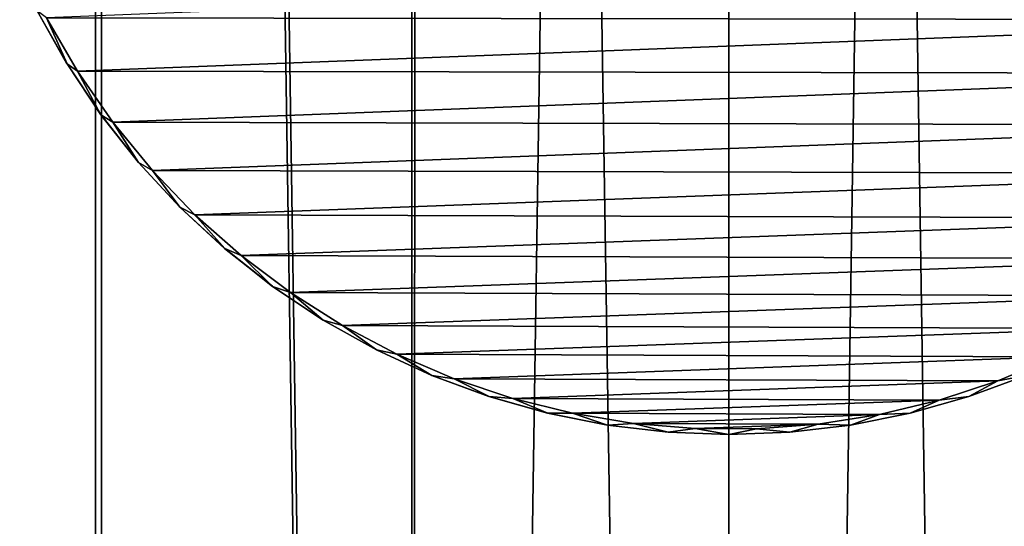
# Model space of a CAD drawing. Header units: millimetres. Extents: x -400 to 400, y -400 to 400.
# Tile 26 of 95: x -27 to 11, y -99 to -79. Entities that reach past the tile are written whole.
import ezdxf

# ---------------------------------------------------------------- set-up
doc = ezdxf.new("R2010")
doc.units = ezdxf.units.MM
doc.header["$LTSCALE"] = 52.148148
for name, color, linetype in [('1', 7, 'CONTINUOUS'), ('2', 7, 'CONTINUOUS'), ('46', 7, 'CONTINUOUS'), ('50', 7, 'CONTINUOUS'), ('52', 7, 'CONTINUOUS')]:
    doc.layers.add(name, color=color, linetype=linetype)

msp = doc.modelspace()

# ---------------------------------------------------------------- linework, layer by layer
at = {"layer": '1', "color": 253, "linetype": 'Continuous', "true_color": 0x9ca8ab}
for points in [[(-12.206, 399.815, -0.075), (-0.013, -400), (0.013, 400), (-12.206, 399.815, -0.075)], [(0.013, 400), (-0.013, -400), (12.129, -399.814, -0.074), (0.013, 400)], [(12.151, 399.815, -0.074), (0.013, 400), (12.129, -399.814, -0.074), (12.151, 399.815, -0.074)], [(-24.413, 399.255, -0.298), (-12.281, -399.81, -0.075), (-12.206, 399.815, -0.075), (-24.413, 399.255, -0.298)], [(-12.281, -399.81, -0.075), (-0.013, -400), (-12.206, 399.815, -0.075), (-12.281, -399.81, -0.075)], [(-36.605, 398.321, -0.671), (-24.522, -399.245, -0.3), (-24.413, 399.255, -0.298), (-36.605, 398.321, -0.671)], [(-24.522, -399.245, -0.3), (-12.281, -399.81, -0.075), (-24.413, 399.255, -0.298), (-24.522, -399.245, -0.3)], [(-36.736, -398.307, -0.675), (-24.522, -399.245, -0.3), (-36.605, 398.321, -0.671), (-36.736, -398.307, -0.675)]]:
    msp.add_3dface(points, dxfattribs=at)
at = {"layer": '2', "color": 253, "linetype": 'Continuous', "true_color": 0x9ca8ab}
for points in [[(0.013, 400, -1.5), (-0.013, -400, -1.5), (-12.181, -399.813, -1.574), (0.013, 400, -1.5)], [(-12.086, 399.817, -1.573), (0.013, 400, -1.5), (-12.181, -399.813, -1.574), (-12.086, 399.817, -1.573)], [(12.139, 399.816, -1.574), (-0.013, -400, -1.5), (0.013, 400, -1.5), (12.139, 399.816, -1.574)], [(-24.155, 399.269, -1.793), (-12.086, 399.817, -1.573), (-12.181, -399.813, -1.574), (-24.155, 399.269, -1.793)], [(12.218, -399.811, -1.575), (-0.013, -400, -1.5), (12.139, 399.816, -1.574), (12.218, -399.811, -1.575)], [(-36.192, 398.355, -2.157), (-24.155, 399.269, -1.793), (-24.304, -399.26, -1.796), (-36.192, 398.355, -2.157)], [(-24.304, -399.26, -1.796), (-24.155, 399.269, -1.793), (-12.181, -399.813, -1.574), (-24.304, -399.26, -1.796)], [(-36.378, -398.342, -2.162), (-36.192, 398.355, -2.157), (-24.304, -399.26, -1.796), (-36.378, -398.342, -2.162)]]:
    msp.add_3dface(points, dxfattribs=at)
at = {"layer": '46', "color": 253, "linetype": 'Continuous', "true_color": 0x9ca8ab}
for points in [[(-25.583, -80.669, -0.266), (-26.73, -78.62, 17.8), (-26.732, -78.616, -0.309), (-25.583, -80.669, -0.266)], [(-25.579, -80.675, 17.8), (-26.73, -78.62, 17.8), (-25.583, -80.669, -0.266), (-25.579, -80.675, 17.8)], [(-24.275, -82.627, -0.219), (-25.579, -80.675, 17.8), (-25.583, -80.669, -0.266), (-24.275, -82.627, -0.219)], [(-24.271, -82.634, 17.8), (-25.579, -80.675, 17.8), (-24.275, -82.627, -0.219), (-24.271, -82.634, 17.8)], [(-22.816, -84.478, -0.171), (-24.271, -82.634, 17.8), (-24.275, -82.627, -0.219), (-22.816, -84.478, -0.171)], [(-22.812, -84.483, 17.8), (-24.271, -82.634, 17.8), (-22.816, -84.478, -0.171), (-22.812, -84.483, 17.8)], [(-21.216, -86.21, -0.122), (-22.812, -84.483, 17.8), (-22.816, -84.478, -0.171), (-21.216, -86.21, -0.122)], [(-21.213, -86.213, 17.8), (-22.812, -84.483, 17.8), (-21.216, -86.21, -0.122), (-21.213, -86.213, 17.8)], [(-19.487, -87.809, -0.071), (-21.213, -86.213, 17.8), (-21.216, -86.21, -0.122), (-19.487, -87.809, -0.071)], [(-19.483, -87.812, 17.8), (-21.213, -86.213, 17.8), (-19.487, -87.809, -0.071), (-19.483, -87.812, 17.8)], [(-17.638, -89.268, -0.021), (-19.483, -87.812, 17.8), (-19.487, -87.809, -0.071), (-17.638, -89.268, -0.021)], [(-17.634, -89.271, 17.8), (-19.483, -87.812, 17.8), (-17.638, -89.268, -0.021), (-17.634, -89.271, 17.8)], [(-15.678, -90.577, 0.026), (-17.634, -89.271, 17.8), (-17.638, -89.268, -0.021), (-15.678, -90.577, 0.026)], [(-15.675, -90.579, 17.8), (-17.634, -89.271, 17.8), (-15.678, -90.577, 0.026), (-15.675, -90.579, 17.8)], [(-13.624, -91.728, 0.068), (-15.675, -90.579, 17.8), (-15.678, -90.577, 0.026), (-13.624, -91.728, 0.068)], [(-13.62, -91.73, 17.8), (-15.675, -90.579, 17.8), (-13.624, -91.728, 0.068), (-13.62, -91.73, 17.8)], [(-11.486, -92.714, 0.106), (-13.62, -91.73, 17.8), (-13.624, -91.728, 0.068), (-11.486, -92.714, 0.106)], [(-11.481, -92.716, 17.8), (-13.62, -91.73, 17.8), (-11.486, -92.714, 0.106), (-11.481, -92.716, 17.8)], [(-9.277, -93.53, 0.139), (-11.481, -92.716, 17.8), (-11.486, -92.714, 0.106), (-9.277, -93.53, 0.139)], [(-9.271, -93.532, 17.8), (-11.481, -92.716, 17.8), (-9.277, -93.53, 0.139), (-9.271, -93.532, 17.8)], [(11.48, -92.717, 0.106), (9.271, -93.532, 17.8), (9.27, -93.532, 0.139), (11.48, -92.717, 0.106)], [(11.481, -92.716, 17.8), (9.271, -93.532, 17.8), (11.48, -92.717, 0.106), (11.481, -92.716, 17.8)], [(-7.009, -94.17, 0.166), (-9.271, -93.532, 17.8), (-9.277, -93.53, 0.139), (-7.009, -94.17, 0.166)], [(-7.003, -94.171, 17.8), (-9.271, -93.532, 17.8), (-7.009, -94.17, 0.166), (-7.003, -94.171, 17.8)], [(9.271, -93.532, 17.8), (7.003, -94.171, 17.8), (9.27, -93.532, 0.139), (9.271, -93.532, 17.8)], [(9.27, -93.532, 0.139), (7.003, -94.171, 17.8), (7.003, -94.171, 0.166), (9.27, -93.532, 0.139)], [(-4.697, -94.63, 0.186), (-7.003, -94.171, 17.8), (-7.009, -94.17, 0.166), (-4.697, -94.63, 0.186)], [(-4.693, -94.631, 17.8), (-7.003, -94.171, 17.8), (-4.697, -94.63, 0.186), (-4.693, -94.631, 17.8)], [(7.003, -94.171, 17.8), (4.693, -94.631, 17.8), (7.003, -94.171, 0.166), (7.003, -94.171, 17.8)], [(7.003, -94.171, 0.166), (4.693, -94.631, 17.8), (4.694, -94.631, 0.186), (7.003, -94.171, 0.166)], [(-2.355, -94.907, 0.197), (-4.693, -94.631, 17.8), (-4.697, -94.63, 0.186), (-2.355, -94.907, 0.197)], [(-2.354, -94.908, 17.8), (-4.693, -94.631, 17.8), (-2.355, -94.907, 0.197), (-2.354, -94.908, 17.8)], [(4.693, -94.631, 17.8), (2.354, -94.908, 17.8), (2.354, -94.907, 0.197), (4.693, -94.631, 17.8)], [(4.694, -94.631, 0.186), (4.693, -94.631, 17.8), (2.354, -94.907, 0.197), (4.694, -94.631, 0.186)], [(0, -95, 0.2), (-2.354, -94.908, 17.8), (-2.355, -94.907, 0.197), (0, -95, 0.2)], [(0, -95, 17.8), (-2.354, -94.908, 17.8), (0, -95, 0.2), (0, -95, 17.8)], [(2.354, -94.908, 17.8), (0, -95, 17.8), (2.354, -94.907, 0.197), (2.354, -94.908, 17.8)], [(2.354, -94.907, 0.197), (0, -95, 17.8), (0, -95, 0.2), (2.354, -94.907, 0.197)]]:
    msp.add_3dface(points, dxfattribs=at)
at = {"layer": '50', "color": 253, "linetype": 'Continuous', "true_color": 0x9ca8ab}
for points in [[(26.323, -78.966, 18), (27.372, -76.769, 18), (-26.366, -78.885, 18), (26.323, -78.966, 18)], [(-25.172, -80.949, 18), (26.323, -78.966, 18), (-26.366, -78.885, 18), (-25.172, -80.949, 18)], [(25.11, -81.046, 18), (26.323, -78.966, 18), (-25.172, -80.949, 18), (25.11, -81.046, 18)], [(-23.802, -82.924, 18), (25.11, -81.046, 18), (-25.172, -80.949, 18), (-23.802, -82.924, 18)], [(23.716, -83.036, 18), (25.11, -81.046, 18), (-23.802, -82.924, 18), (23.716, -83.036, 18)], [(-22.28, -84.786, 18), (23.716, -83.036, 18), (-23.802, -82.924, 18), (-22.28, -84.786, 18)], [(22.168, -84.91, 18), (23.716, -83.036, 18), (-22.28, -84.786, 18), (22.168, -84.91, 18)], [(-20.635, -86.5, 18), (22.168, -84.91, 18), (-22.28, -84.786, 18), (-20.635, -86.5, 18)], [(20.499, -86.63, 18), (22.168, -84.91, 18), (-20.635, -86.5, 18), (20.499, -86.63, 18)], [(-18.852, -88.078, 18), (20.499, -86.63, 18), (-20.635, -86.5, 18), (-18.852, -88.078, 18)], [(18.69, -88.209, 18), (20.499, -86.63, 18), (-18.852, -88.078, 18), (18.69, -88.209, 18)], [(-16.942, -89.514, 18), (18.69, -88.209, 18), (-18.852, -88.078, 18), (-16.942, -89.514, 18)], [(16.756, -89.641, 18), (18.69, -88.209, 18), (-16.942, -89.514, 18), (16.756, -89.641, 18)], [(-14.938, -90.786, 18), (16.756, -89.641, 18), (-16.942, -89.514, 18), (-14.938, -90.786, 18)], [(14.732, -90.904, 18), (16.756, -89.641, 18), (-14.938, -90.786, 18), (14.732, -90.904, 18)], [(-12.83, -91.893, 18), (14.732, -90.904, 18), (-14.938, -90.786, 18), (-12.83, -91.893, 18)], [(12.612, -91.997, 18), (14.732, -90.904, 18), (-12.83, -91.893, 18), (12.612, -91.997, 18)], [(-10.621, -92.839, 18), (12.612, -91.997, 18), (-12.83, -91.893, 18), (-10.621, -92.839, 18)], [(10.394, -92.925, 18), (12.612, -91.997, 18), (-10.621, -92.839, 18), (10.394, -92.925, 18)], [(-8.355, -93.604, 18), (10.394, -92.925, 18), (-10.621, -92.839, 18), (-8.355, -93.604, 18)], [(8.123, -93.671, 18), (10.394, -92.925, 18), (-8.355, -93.604, 18), (8.123, -93.671, 18)], [(-6.051, -94.178, 18), (8.123, -93.671, 18), (-8.355, -93.604, 18), (-6.051, -94.178, 18)], [(5.816, -94.226, 18), (8.123, -93.671, 18), (-6.051, -94.178, 18), (5.816, -94.226, 18)], [(-3.686, -94.568, 18), (5.816, -94.226, 18), (-6.051, -94.178, 18), (-3.686, -94.568, 18)], [(3.451, -94.597, 18), (5.816, -94.226, 18), (-3.686, -94.568, 18), (3.451, -94.597, 18)], [(-1.302, -94.77, 18), (3.451, -94.597, 18), (-3.686, -94.568, 18), (-1.302, -94.77, 18)], [(1.068, -94.78, 18), (3.451, -94.597, 18), (-1.302, -94.77, 18), (1.068, -94.78, 18)]]:
    msp.add_3dface(points, dxfattribs=at)
at = {"layer": '52', "color": 253, "linetype": 'Continuous', "true_color": 0x9ca8ab}
for points in [[(-26.73, -78.62, 17.8), (-25.579, -80.675, 17.8), (-26.366, -78.885, 18), (-26.73, -78.62, 17.8)], [(-25.579, -80.675, 17.8), (-25.172, -80.949, 18), (-26.366, -78.885, 18), (-25.579, -80.675, 17.8)], [(-25.579, -80.675, 17.8), (-24.271, -82.634, 17.8), (-25.172, -80.949, 18), (-25.579, -80.675, 17.8)], [(-24.271, -82.634, 17.8), (-23.802, -82.924, 18), (-25.172, -80.949, 18), (-24.271, -82.634, 17.8)], [(-24.271, -82.634, 17.8), (-22.812, -84.483, 17.8), (-23.802, -82.924, 18), (-24.271, -82.634, 17.8)], [(-22.812, -84.483, 17.8), (-22.28, -84.786, 18), (-23.802, -82.924, 18), (-22.812, -84.483, 17.8)], [(-22.812, -84.483, 17.8), (-21.213, -86.213, 17.8), (-22.28, -84.786, 18), (-22.812, -84.483, 17.8)], [(-21.213, -86.213, 17.8), (-20.635, -86.5, 18), (-22.28, -84.786, 18), (-21.213, -86.213, 17.8)], [(-21.213, -86.213, 17.8), (-19.483, -87.812, 17.8), (-20.635, -86.5, 18), (-21.213, -86.213, 17.8)], [(-19.483, -87.812, 17.8), (-18.852, -88.078, 18), (-20.635, -86.5, 18), (-19.483, -87.812, 17.8)], [(-19.483, -87.812, 17.8), (-17.634, -89.271, 17.8), (-18.852, -88.078, 18), (-19.483, -87.812, 17.8)], [(-17.634, -89.271, 17.8), (-16.942, -89.514, 18), (-18.852, -88.078, 18), (-17.634, -89.271, 17.8)], [(-17.634, -89.271, 17.8), (-15.675, -90.579, 17.8), (-16.942, -89.514, 18), (-17.634, -89.271, 17.8)], [(-15.675, -90.579, 17.8), (-14.938, -90.786, 18), (-16.942, -89.514, 18), (-15.675, -90.579, 17.8)], [(-15.675, -90.579, 17.8), (-13.62, -91.73, 17.8), (-14.938, -90.786, 18), (-15.675, -90.579, 17.8)], [(-13.62, -91.73, 17.8), (-12.83, -91.893, 18), (-14.938, -90.786, 18), (-13.62, -91.73, 17.8)], [(-13.62, -91.73, 17.8), (-11.481, -92.716, 17.8), (-12.83, -91.893, 18), (-13.62, -91.73, 17.8)], [(-11.481, -92.716, 17.8), (-10.621, -92.839, 18), (-12.83, -91.893, 18), (-11.481, -92.716, 17.8)], [(11.481, -92.716, 17.8), (12.612, -91.997, 18), (10.394, -92.925, 18), (11.481, -92.716, 17.8)], [(-11.481, -92.716, 17.8), (-9.271, -93.532, 17.8), (-10.621, -92.839, 18), (-11.481, -92.716, 17.8)], [(9.271, -93.532, 17.8), (11.481, -92.716, 17.8), (10.394, -92.925, 18), (9.271, -93.532, 17.8)], [(-9.271, -93.532, 17.8), (-8.355, -93.604, 18), (-10.621, -92.839, 18), (-9.271, -93.532, 17.8)], [(9.271, -93.532, 17.8), (10.394, -92.925, 18), (8.123, -93.671, 18), (9.271, -93.532, 17.8)], [(-9.271, -93.532, 17.8), (-7.003, -94.171, 17.8), (-8.355, -93.604, 18), (-9.271, -93.532, 17.8)], [(7.003, -94.171, 17.8), (9.271, -93.532, 17.8), (8.123, -93.671, 18), (7.003, -94.171, 17.8)], [(-7.003, -94.171, 17.8), (-6.051, -94.178, 18), (-8.355, -93.604, 18), (-7.003, -94.171, 17.8)], [(7.003, -94.171, 17.8), (8.123, -93.671, 18), (5.816, -94.226, 18), (7.003, -94.171, 17.8)], [(-7.003, -94.171, 17.8), (-4.693, -94.631, 17.8), (-6.051, -94.178, 18), (-7.003, -94.171, 17.8)], [(-4.693, -94.631, 17.8), (-3.686, -94.568, 18), (-6.051, -94.178, 18), (-4.693, -94.631, 17.8)], [(4.693, -94.631, 17.8), (5.816, -94.226, 18), (3.451, -94.597, 18), (4.693, -94.631, 17.8)], [(4.693, -94.631, 17.8), (7.003, -94.171, 17.8), (5.816, -94.226, 18), (4.693, -94.631, 17.8)], [(-4.693, -94.631, 17.8), (-2.354, -94.908, 17.8), (-3.686, -94.568, 18), (-4.693, -94.631, 17.8)], [(-2.354, -94.908, 17.8), (-1.302, -94.77, 18), (-3.686, -94.568, 18), (-2.354, -94.908, 17.8)], [(2.354, -94.908, 17.8), (3.451, -94.597, 18), (1.068, -94.78, 18), (2.354, -94.908, 17.8)], [(2.354, -94.908, 17.8), (4.693, -94.631, 17.8), (3.451, -94.597, 18), (2.354, -94.908, 17.8)], [(-2.354, -94.908, 17.8), (0, -95, 17.8), (-1.302, -94.77, 18), (-2.354, -94.908, 17.8)], [(0, -95, 17.8), (1.068, -94.78, 18), (-1.302, -94.77, 18), (0, -95, 17.8)], [(0, -95, 17.8), (2.354, -94.908, 17.8), (1.068, -94.78, 18), (0, -95, 17.8)]]:
    msp.add_3dface(points, dxfattribs=at)

doc.saveas('drawing.dxf')
